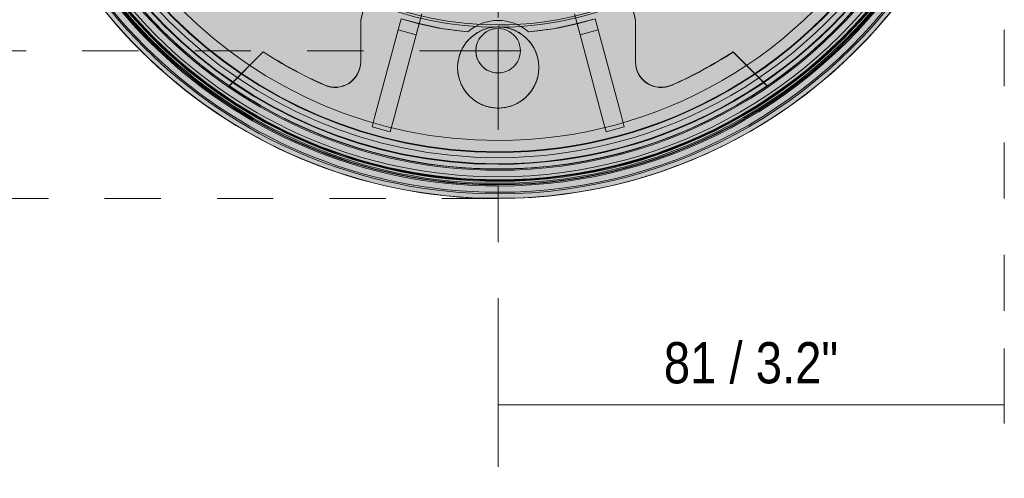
# Model space of a CAD drawing. Header units: millimetres. Extents: x -6753 to -5146, y -77 to 6798.
# Tile 6 of 7: x -5307 to -5150, y 6466 to 6539. Entities that reach past the tile are written whole.
import ezdxf

# ---------------------------------------------------------------- set-up
doc = ezdxf.new("R2010")
doc.units = ezdxf.units.MM
doc.linetypes.add('Dash', pattern=[18, 9, -9])
doc.layers.add('A-ANNO-DIMS', color=7, linetype='Dash', lineweight=9, true_color=0xd2d2d2)
for name, color, linetype, lineweight in [('A-ANNO-DIMS-3', 7, 'Continuous', 9), ('A-DETL-GENF', 7, 'Continuous', 9), ('E-LITE-EQPM', 7, 'Continuous', 20)]:
    doc.layers.add(name, color=color, linetype=linetype, lineweight=lineweight)
doc.styles.add('Arial Narrow', font='ARIALN.TTF', dxfattribs={"height": 6.600000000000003})
doc.dimstyles.new('FARO_-_2_2mm_Arial_Narrow_mm_Inch_Left', dxfattribs={"dimscale": 304.8, "dimtxt": 6.754644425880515, "dimasz": 0, "dimexe": 0.02952755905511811, "dimexo": 0.0625, "dimgap": 0.004921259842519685, "dimtad": 1, "dimdec": 0, "dimzin": 0, "dimdsep": 46, "dimtxsty": 'Arial Narrow', "dimblk1": 'NONE', "dimblk2": 'NONE', "dimsah": 1, "dimcen": 0.09, "dimadec": 0, "dimazin": 0, "dimtfac": 1, "dimtdec": 4, "dimtix": 1, "dimtmove": 0, "dimatfit": 3, "dimfxl": 0.00984251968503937, "dimfxlon": 1, "dimtvp": 1, "dimtolj": 1, "dimtzin": 0, "dimarcsym": 2})

# ---------------------------------------------------------------- blocks, each defined once
blk = doc.blocks.new('1_SCREEN_T - SCREEN 200-487859-Planta_PDF Fixing Hole')
at = {"layer": 'E-LITE-EQPM'}
for p, q in [((-12.65995843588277, -53.01637164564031), (-12.22280807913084, -51.38737964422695)), ((-12.65995843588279, -53.01637164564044), (-12.22280807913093, -51.38737964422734)), ((12.21035552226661, -51.38953654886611), (12.64646405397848, -53.01959219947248)), ((12.21035552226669, -51.3895365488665), (12.64646405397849, -53.01959219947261)), ((-22.01705917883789, -52.44246910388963), (-22.01705917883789, -59.0703725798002)), ((-22.0170591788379, -59.0703725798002), (-22.0170591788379, -52.44246910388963)), ((-22.017059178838, -52.44246910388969), (-22.017059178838, -52.44246910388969)), ((-15.54355181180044, -52.18705903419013), (-16.0264155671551, -53.98639691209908)), ((-16.02278059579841, -53.97285159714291), (-15.55353612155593, -52.22426444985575)), ((-15.5535361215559, -52.22426444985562), (-12.65605399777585, -53.00182219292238)), ((-12.64606968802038, -52.96461677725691), (-15.54355181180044, -52.18705903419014)), ((-13.12893344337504, -54.76395465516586), (-12.64606968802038, -52.96461677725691)), ((-12.65605399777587, -53.00182219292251), (-13.12529847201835, -54.75040934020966)), ((-12.65995843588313, -53.01637164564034), (-12.65995843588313, -53.01637164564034)), ((-12.65995843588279, -53.01637164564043), (-12.65995843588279, -53.01637164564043)), ((15.53049078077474, -52.19173847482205), (12.63241878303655, -52.96709477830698)), ((12.63241878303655, -52.96709477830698), (13.11391544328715, -54.76679896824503)), ((12.64237482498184, -53.00430776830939), (15.54044682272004, -52.22895146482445)), ((13.11029076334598, -54.75325089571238), (12.64237482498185, -53.00430776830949)), ((12.64646405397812, -53.01959219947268), (12.64646405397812, -53.01959219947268)), ((12.64646405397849, -53.0195921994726), (12.64646405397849, -53.0195921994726)), ((16.01198744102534, -53.99144266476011), (15.53049078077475, -52.19173847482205)), ((15.54044682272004, -52.22895146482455), (16.00836276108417, -53.97789459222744)), ((21.97680316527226, -59.07037257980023), (21.97680316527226, -52.44246910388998)), ((21.97680316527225, -52.44246910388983), (21.97680316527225, -59.07037257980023)), ((21.97680316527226, -52.44246910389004), (21.97680316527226, -52.44246910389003)), ((-16.0264155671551, -53.9863969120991), (-19.73776281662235, -67.81631810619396)), ((-19.73444931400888, -67.80397070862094), (-16.02278059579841, -53.97285159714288)), ((-16.84028069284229, -68.59387584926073), (-13.12893344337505, -54.76395465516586)), ((-13.12529847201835, -54.75040934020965), (-16.83696719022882, -68.5815284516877)), ((-13.12893344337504, -54.76395465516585), (-16.0264155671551, -53.98639691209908)), ((-13.12529847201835, -54.75040934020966), (-16.02278059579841, -53.97285159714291)), ((-4.854065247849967, -54.29040670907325), (-4.854065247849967, -54.29040670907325)), ((-4.854065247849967, -54.29040670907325), (-4.854065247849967, -54.29040670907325)), ((4.854065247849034, -54.2904067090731), (4.854065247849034, -54.2904067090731)), ((4.854065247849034, -54.2904067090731), (4.854065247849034, -54.2904067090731)), ((16.00836276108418, -53.97789459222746), (13.11029076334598, -54.75325089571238)), ((16.81145091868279, -68.58718576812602), (13.11029076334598, -54.75325089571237)), ((16.01198744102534, -53.9914426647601), (13.11391544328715, -54.76679896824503)), ((13.11391544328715, -54.76679896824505), (16.81475504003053, -68.59953567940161)), ((16.00836276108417, -53.97789459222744), (19.70952291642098, -67.8118294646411)), ((19.71282703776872, -67.82417937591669), (16.01198744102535, -53.99144266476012)), ((-37.61478166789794, -57.47518161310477), (-43.07773679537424, -62.93813674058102)), ((-43.07773679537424, -62.93813674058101), (-37.61478166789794, -57.47518161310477)), ((-37.61478166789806, -57.47518161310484), (-37.61478166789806, -57.47518161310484)), ((43.0538310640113, -62.95448702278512), (37.59044192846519, -57.49109788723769)), ((37.59044192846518, -57.49109788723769), (43.05383106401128, -62.9544870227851)), ((37.59044192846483, -57.49109788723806), (37.59044192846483, -57.49109788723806)), ((-43.07773679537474, -62.9381367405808), (-43.07773679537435, -62.93813674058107)), ((43.05383106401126, -62.95448702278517), (43.05383106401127, -62.95448702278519)), ((-20.19556072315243, -69.52225089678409), (-19.73444931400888, -67.80397070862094)), ((-19.73776281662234, -67.81631810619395), (-20.19556072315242, -69.52225089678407)), ((-16.83696719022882, -68.5815284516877), (-17.29807859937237, -70.29980863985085)), ((-17.29807859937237, -70.29980863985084), (-16.84028069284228, -68.59387584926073)), ((17.27125681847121, -70.3058157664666), (16.81145091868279, -68.58718576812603)), ((16.81475504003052, -68.59953567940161), (17.27125681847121, -70.30581576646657)), ((19.70952291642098, -67.81182946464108), (20.1693288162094, -69.53045946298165)), ((20.1693288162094, -69.53045946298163), (19.71282703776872, -67.82417937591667)), ((-20.19556072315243, -69.52225089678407), (-17.29807859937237, -70.29980863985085)), ((-20.19556072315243, -69.52225089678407), (-20.19556072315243, -69.52225089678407)), ((-17.29807859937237, -70.29980863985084), (-17.29807859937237, -70.29980863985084)), ((17.27125681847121, -70.30581576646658), (20.1693288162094, -69.53045946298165)), ((17.27125681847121, -70.30581576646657), (17.27125681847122, -70.30581576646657)), ((20.1693288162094, -69.53045946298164), (20.1693288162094, -69.53045946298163))]:
    blk.add_line(p, q, dxfattribs=at)
at = {"layer": 'E-LITE-EQPM', "flags": 128}
for points in [[(-4.854065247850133, -54.29040670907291), (-8.801548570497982, -53.79166248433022), (-12.6460696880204, -52.96461677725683)], [(12.63241878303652, -52.96709477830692), (8.79617155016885, -53.79254201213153), (4.854065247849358, -54.29040670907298)]]:
    blk.add_lwpolyline(points, dxfattribs=at)
at = {"layer": 'E-LITE-EQPM'}
for centre, radius, start, end in [((-2.114974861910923e-15, 0), 81.00000000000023, 90.00000000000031, 269.9999999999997), ((-2.114974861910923e-15, 0), 81.00000000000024, 269.9999999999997, 89.99999999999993), ((-2.114974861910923e-15, 0), 80.24437846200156, 90.00000000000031, 269.9999999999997), ((-2.114974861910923e-15, 0), 79.99839873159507, 89.99999999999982, 269.9999999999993), ((-2.114974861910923e-15, 0), 79.998398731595, 89.99999999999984, 269.9999999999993), ((-2.114974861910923e-15, 0), 79.99839873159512, 90.00000000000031, 269.9999999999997), ((-2.114974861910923e-15, 0), 78.99888798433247, 90.00000000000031, 269.9999999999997), ((-2.114974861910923e-15, 0), 78.81465005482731, 90.00000000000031, 269.9999999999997), ((-2.114974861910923e-15, 0), 80.24437846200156, 269.9999999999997, 89.99999999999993), ((-2.114974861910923e-15, 0), 79.99839873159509, 269.9999999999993, 89.99999999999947), ((-2.114974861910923e-15, 0), 79.998398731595, 269.9999999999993, 89.99999999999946), ((-2.114974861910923e-15, 0), 79.99839873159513, 269.9999999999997, 89.99999999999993), ((-2.114974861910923e-15, 0), 78.99888798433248, 269.9999999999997, 89.99999999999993), ((-2.114974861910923e-15, 0), 78.81465005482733, 269.9999999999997, 89.99999999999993), ((-2.114974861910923e-15, 0), 78.7479469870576, 90.00000000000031, 269.9999999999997), ((-2.114974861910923e-15, 0), 78.56072122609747, 90.00000000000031, 269.9999999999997), ((-2.114974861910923e-15, 0), 78.24330195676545, 90.00000000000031, 269.9999999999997), ((-2.114974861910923e-15, 0), 78.12861307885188, 90.00000000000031, 269.9999999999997), ((-2.114974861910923e-15, 0), 78.0957985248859, 90.00000000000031, 269.9999999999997), ((-2.114974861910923e-15, 0), 78.04678911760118, 90.00000000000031, 269.9999999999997), ((-2.114974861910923e-15, 0), 77.99839873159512, 90.00000000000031, 269.9999999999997), ((-2.114974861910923e-15, 0), 77.99839873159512, 90.00000000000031, 269.9999999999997), ((-2.114974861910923e-15, 0), 77.51359185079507, 89.99999999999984, 269.9999999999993), ((-2.114974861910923e-15, 0), 77.5135918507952, 90.00000000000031, 269.9999999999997), ((-2.114974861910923e-15, 0), 78.74794698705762, 269.9999999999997, 89.99999999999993), ((-2.114974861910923e-15, 0), 78.56072122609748, 269.9999999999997, 89.99999999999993), ((-2.114974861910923e-15, 0), 78.24330195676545, 269.9999999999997, 89.99999999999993), ((-2.114974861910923e-15, 0), 78.1286130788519, 269.9999999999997, 89.99999999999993), ((-2.114974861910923e-15, 0), 78.09579852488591, 269.9999999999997, 89.99999999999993), ((-2.114974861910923e-15, 0), 78.04678911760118, 269.9999999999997, 89.99999999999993), ((-2.114974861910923e-15, 0), 77.99839873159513, 269.9999999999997, 89.99999999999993), ((-2.114974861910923e-15, 0), 77.99839873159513, 269.9999999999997, 89.99999999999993), ((-2.114974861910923e-15, 0), 77.51359185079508, 269.9999999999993, 89.99999999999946), ((-2.114974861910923e-15, 0), 77.5135918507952, 269.9999999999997, 89.99999999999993), ((-2.114974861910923e-15, 0), 76.47233054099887, 90.00000000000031, 269.9999999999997), ((-2.114974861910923e-15, 0), 76.47233054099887, 90.00000000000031, 269.9999999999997), ((-2.114974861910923e-15, 0), 76.47233054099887, 269.9999999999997, 89.99999999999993), ((-2.114974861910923e-15, 0), 76.47233054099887, 269.9999999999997, 89.99999999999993), ((-2.114974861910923e-15, 0), 75.5135918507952, 90.00000000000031, 269.9999999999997), ((-2.114974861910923e-15, 0), 75.5135918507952, 90.00000000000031, 269.9999999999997), ((-2.114974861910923e-15, 0), 75.42487205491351, 90.00000000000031, 269.9999999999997), ((-2.114974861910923e-15, 0), 74.45584918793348, 90.00000000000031, 269.9999999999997), ((-2.114974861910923e-15, 0), 75.5135918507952, 269.9999999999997, 89.99999999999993), ((-2.114974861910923e-15, 0), 75.5135918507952, 269.9999999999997, 89.99999999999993), ((-2.114974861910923e-15, 0), 75.42487205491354, 269.9999999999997, 89.99999999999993), ((-2.114974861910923e-15, 0), 74.45584918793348, 269.9999999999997, 89.99999999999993), ((-2.114974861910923e-15, 0), 73.6149361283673, 90.00000000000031, 269.9999999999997), ((-2.114974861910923e-15, 0), 73.5183031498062, 90.00000000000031, 269.9999999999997), ((-2.114974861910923e-15, 0), 73.6149361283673, 269.9999999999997, 89.99999999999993), ((-2.114974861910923e-15, 0), 73.51830314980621, 269.9999999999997, 89.99999999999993), ((-2.114974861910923e-15, 0), 71.70502714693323, 90.00000000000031, 269.9999999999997), ((-2.114974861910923e-15, 0), 71.70502714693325, 269.9999999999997, 89.99999999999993), ((-2.114974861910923e-15, 0), 53.55439304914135, 90.00000000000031, 269.9999999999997), ((-2.114974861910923e-15, 0), 53.19667536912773, 90.00000000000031, 269.9999999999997), ((-2.114974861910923e-15, 0), 53.19667536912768, 90.00000000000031, 269.9999999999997), ((-2.114974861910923e-15, 0), 53.19667536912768, 90.00000000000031, 269.9999999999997), ((-2.114974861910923e-15, 0), 53.55439304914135, 269.9999999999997, 90.00000000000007), ((-2.114974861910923e-15, 0), 53.19667536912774, 269.9999999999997, 90.00000000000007), ((-2.114974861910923e-15, 0), 53.19667536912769, 269.9999999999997, 90.00000000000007), ((-2.114974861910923e-15, 0), 53.19667536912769, 269.9999999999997, 90.00000000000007), ((-3.987600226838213e-15, 0.02012800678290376), 76.28521814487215, 179.9999999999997, 359.9999999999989), ((-0.02012800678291, -57.3258300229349), 22.53246979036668, 12.51677866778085, 167.4832213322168), ((-0.02012800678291, -57.3258300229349), 22.53246979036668, 12.51677866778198, 167.4832213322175), ((-3.987600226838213e-15, 0.02012800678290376), 76.28521814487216, 214.3809827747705, 235.6190172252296), ((-3.987600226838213e-15, 0.02012800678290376), 76.28521814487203, 304.3592299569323, 325.6190172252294), ((-9.537861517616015e-16, 1.134553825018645e-16), 54.5069739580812, 256.5696537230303, 264.89081199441), ((-9.537861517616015e-16, 1.134553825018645e-16), 54.50697395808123, 256.5696537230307, 264.8908119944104), ((-9.537861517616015e-16, 1.134553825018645e-16), 54.5069739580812, 256.5696537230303, 264.89081199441), ((-1.286998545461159e-13, -60.00922283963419), 6.500000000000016, 359.9999999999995, 179.9999999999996), ((-1.468221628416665e-13, -59.86151985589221), 7.389130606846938, 48.93462964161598, 131.065370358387), ((-1.468221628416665e-13, -59.86151985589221), 7.389130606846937, 48.93462964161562, 131.0653703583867), ((-1.468221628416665e-13, -59.86151985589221), 7.389130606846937, 48.93462964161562, 131.0653703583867), ((-1.468221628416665e-13, -59.86151985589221), 7.389130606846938, 48.93462964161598, 131.065370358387), ((-9.537861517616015e-16, 1.134553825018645e-16), 54.50697395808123, 275.1091880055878, 283.4157630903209), ((-9.537861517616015e-16, 1.134553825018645e-16), 54.5069739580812, 275.1091880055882, 283.4157630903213), ((-9.537861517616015e-16, 1.134553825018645e-16), 54.50697395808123, 275.1091880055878, 283.4157630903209), ((-0.02012800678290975, -57.3258300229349), 3.56233797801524, 90.00000000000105, 269.9999999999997), ((-0.02012800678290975, -57.3258300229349), 3.562337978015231, 90.0000000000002, 269.9999999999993), ((-0.02012800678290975, -57.3258300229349), 3.562337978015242, 270.0000000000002, 90.00000000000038), ((-0.02012800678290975, -57.3258300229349), 3.562337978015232, 269.9999999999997, 89.99999999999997), ((-2.646698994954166e-15, 0.0201280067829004), 68.70649480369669, 236.8063462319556, 246.1543916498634), ((-2.646698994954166e-15, 0.0201280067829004), 68.7064948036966, 236.8063462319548, 246.1543916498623), ((-2.646698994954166e-15, 0.0201280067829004), 68.7064948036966, 293.8129462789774, 303.1694018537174), ((-2.646698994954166e-15, 0.0201280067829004), 68.7064948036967, 293.8129462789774, 303.1694018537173), ((-26.11822277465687, -59.07037257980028), 4.101163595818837, 246.1543916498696, 1.653888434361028e-13), ((-26.11822277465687, -59.07037257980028), 4.101163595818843, 246.1543916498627, 359.9999999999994), ((26.07796676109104, -59.07037257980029), 4.10116359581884, 180.0000000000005, 293.812946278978), ((26.07796676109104, -59.07037257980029), 4.101163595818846, 180.0000000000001, 293.8129462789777), ((-1.286998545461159e-13, -60.00922283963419), 6.500000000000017, 179.9999999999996, 359.9999999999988), ((-6.556484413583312e-16, 0.02012800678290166), 76.28521814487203, 235.619017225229, 304.3592299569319)]:
    blk.add_arc(centre, radius, start, end, dxfattribs=at)
for points, knots in [([(-1.145905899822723e-13, -53.50922283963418), (-0.333298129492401, -53.50922283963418), (-0.8205021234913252, -53.54771853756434), (-1.434655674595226, -53.66390869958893), (-1.8757632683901, -53.78034252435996), (-2.295771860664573, -53.92291760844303), (-2.693572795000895, -54.08851831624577), (-3.006022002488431, -54.24322951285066), (-3.244298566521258, -54.37555113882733), (-3.417278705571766, -54.47880628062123), (-3.58397415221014, -54.58539406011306), (-3.79758463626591, -54.73122824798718), (-4.049636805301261, -54.9203563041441), (-4.330414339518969, -55.15725194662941), (-4.592798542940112, -55.40501265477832), (-4.835491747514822, -55.66086391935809), (-5.057516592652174, -55.92147859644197), (-5.261637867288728, -56.18793101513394), (-5.449847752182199, -56.46161089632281), (-5.621533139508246, -56.74068659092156), (-5.827371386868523, -57.1158989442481), (-6.134194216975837, -57.7891142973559), (-6.422362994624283, -58.78047037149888), (-6.500000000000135, -59.60139703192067), (-6.500000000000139, -60.00922283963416)], [0, 0, 0, 0, 0.07142857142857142, 0.1071428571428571, 0.1428571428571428, 0.1785714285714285, 0.2142857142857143, 0.25, 0.2678571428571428, 0.2857142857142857, 0.3035714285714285, 0.3214285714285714, 0.3571428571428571, 0.3928571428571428, 0.4285714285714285, 0.4642857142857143, 0.5, 0.5357142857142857, 0.5714285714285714, 0.6071428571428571, 0.6428571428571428, 0.7142857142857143, 0.8571428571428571, 1, 1, 1, 1]), ([(6.499999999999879, -60.00922283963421), (6.49999999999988, -59.60139703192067), (6.422362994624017, -58.78047037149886), (6.134194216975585, -57.78911429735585), (5.827371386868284, -57.11589894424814), (5.621533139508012, -56.74068659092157), (5.449847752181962, -56.46161089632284), (5.261637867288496, -56.18793101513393), (5.057516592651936, -55.92147859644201), (4.835491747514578, -55.66086391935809), (4.592798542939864, -55.40501265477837), (4.330414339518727, -55.15725194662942), (4.049636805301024, -54.92035630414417), (3.797584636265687, -54.7312282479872), (3.583974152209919, -54.58539406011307), (3.417278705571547, -54.47880628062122), (3.244298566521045, -54.37555113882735), (3.006022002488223, -54.24322951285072), (2.693572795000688, -54.08851831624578), (2.295771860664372, -53.92291760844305), (1.875763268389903, -53.78034252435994), (1.434655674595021, -53.663908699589), (0.8205021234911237, -53.54771853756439), (0.3332981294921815, -53.50922283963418), (-1.14650639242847e-13, -53.50922283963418)], [0, 0, 0, 0, 0.1428571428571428, 0.2857142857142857, 0.3571428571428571, 0.3928571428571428, 0.4285714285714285, 0.4642857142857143, 0.5, 0.5357142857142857, 0.5714285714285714, 0.6071428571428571, 0.6428571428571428, 0.6785714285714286, 0.6964285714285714, 0.7142857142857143, 0.7321428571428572, 0.75, 0.7857142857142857, 0.8214285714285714, 0.8571428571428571, 0.8928571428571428, 0.9285714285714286, 1, 1, 1, 1]), ([(-6.500000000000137, -60.00922283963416), (-6.500000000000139, -60.40178244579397), (-6.428095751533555, -61.20084637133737), (-6.148903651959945, -62.1890731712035), (-5.843524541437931, -62.87017705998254), (-5.636400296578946, -63.25223623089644), (-5.462824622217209, -63.53702458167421), (-5.271330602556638, -63.81737459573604), (-5.062318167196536, -64.09128525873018), (-4.83414803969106, -64.35932938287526), (-4.584852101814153, -64.62159036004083), (-4.314585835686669, -64.87554641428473), (-4.024280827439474, -65.11843600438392), (-3.712353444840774, -65.34963654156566), (-3.377873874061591, -65.56752438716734), (-3.019700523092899, -65.77025016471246), (-2.639384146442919, -65.95435327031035), (-2.238848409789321, -66.11667712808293), (-1.820800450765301, -66.25424604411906), (-1.386874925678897, -66.36490412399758), (-0.78781172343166, -66.47403851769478), (-0.318627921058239, -66.50922283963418), (-1.840059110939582e-13, -66.5092228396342)], [0, 0, 0, 0, 0.1428571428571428, 0.2857142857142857, 0.3571428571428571, 0.3928571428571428, 0.4285714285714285, 0.4642857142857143, 0.5, 0.5357142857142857, 0.5714285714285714, 0.6071428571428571, 0.6428571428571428, 0.6785714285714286, 0.7142857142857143, 0.75, 0.7857142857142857, 0.8214285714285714, 0.8571428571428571, 0.8928571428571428, 0.9285714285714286, 1, 1, 1, 1]), ([(-1.840172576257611e-13, -66.5092228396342), (0.3186279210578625, -66.5092228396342), (0.7878117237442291, -66.47403852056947), (1.386874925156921, -66.36490411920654), (1.820800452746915, -66.2542460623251), (2.238848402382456, -66.11667706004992), (2.639384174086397, -65.95435352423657), (3.019700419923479, -65.77024921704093), (3.318178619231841, -65.6013148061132), (3.545113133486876, -65.45857563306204), (3.764341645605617, -65.31110590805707), (4.024280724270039, -65.11843505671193), (4.314585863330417, -64.87554666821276), (4.584852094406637, -64.62159029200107), (4.834148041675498, -64.35932940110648), (5.062318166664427, -64.09128525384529), (5.27133060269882, -63.81737459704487), (5.462824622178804, -63.5370245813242), (5.636400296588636, -63.2522362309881), (5.84352454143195, -62.87017705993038), (6.148903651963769, -62.18907317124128), (6.428095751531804, -61.20084637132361), (6.499999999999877, -60.40178244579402), (6.499999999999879, -60.00922283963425)], [0, 0, 0, 0, 0.07142857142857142, 0.1071428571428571, 0.1428571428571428, 0.1785714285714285, 0.2142857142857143, 0.25, 0.2857142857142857, 0.3035714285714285, 0.3214285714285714, 0.3571428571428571, 0.3928571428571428, 0.4285714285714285, 0.4642857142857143, 0.5, 0.5357142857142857, 0.5714285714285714, 0.6071428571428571, 0.6428571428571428, 0.7142857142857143, 0.8571428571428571, 1, 1, 1, 1])]:
    blk.add_open_spline(points, degree=3, knots=knots, dxfattribs=at)
blk = doc.blocks.new('DIMBLOCK11-Planta_PDF Fixing Hole')
at = {"layer": 'A-ANNO-DIMS-3', "color": 251, "true_color": 0x5b5b5b, "transparency": 16777216}
for p, q in [((-5230.781139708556, 6477.344359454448), (-5230.781139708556, 6486.677692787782)), ((-5149.781139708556, 6477.344359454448), (-5149.781139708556, 6486.677692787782)), ((-5230.781139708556, 6477.677692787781), (-5149.781139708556, 6477.677692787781)), ((-5230.781139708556, 6477.677692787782), (-5230.781139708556, 6474.677692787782)), ((-5149.781139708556, 6477.677692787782), (-5149.781139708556, 6474.677692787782))]:
    blk.add_line(p, q, dxfattribs=at)
at = {"layer": 'A-ANNO-DIMS-3', "color": 0, "transparency": 16777216, "insert": (-5204.272903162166, 6487.707591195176), "char_height": 6.600000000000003, "width": 33.58023228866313, "attachment_point": 1, "line_spacing_factor": 0.9746961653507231, "style": 'Arial Narrow'}
blk.add_mtext('81 / 3.2"', dxfattribs=at)
blk = doc.blocks.new('_None')

msp = doc.modelspace()

# ---------------------------------------------------------------- hatches: boundary and pattern name
at = {"layer": 'A-DETL-GENF', "true_color": 0xffffff}
h = msp.add_hatch(color=7, dxfattribs=at)
edge = h.paths.add_edge_path(flags=0)
edge.add_arc((-5230.781139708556, 6591.72858247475), 80.98576609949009, 1.590277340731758e-13, 180.0000000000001)
edge.add_arc((-5230.781139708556, 6591.72858247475), 80.98576609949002, 180.0000000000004, 360.0000000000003)
h = msp.add_hatch(color=7, dxfattribs=at)
edge = h.paths.add_edge_path(flags=0)
edge.add_arc((-5230.781139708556, 6591.72858247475), 25.00000000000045, 180, 359.9999999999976)
edge.add_arc((-5230.781139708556, 6591.72858247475), 25, 0, 180)
edge = h.paths.add_edge_path(flags=0)
edge.add_arc((-5173.435181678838, 6591.708454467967), 3.562337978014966, 0, 180)
edge.add_arc((-5173.435181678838, 6591.708454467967), 3.562337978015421, 180, 360)
edge = h.paths.add_edge_path(flags=0)
edge.add_arc((-5230.80126771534, 6534.382624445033), 3.562337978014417, 89.99999999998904, 270.0000000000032)
edge.add_arc((-5230.801267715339, 6534.382624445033), 3.562337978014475, 269.9999999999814, 449.9999999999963)
edge = h.paths.add_edge_path(flags=0)
edge.add_arc((-5288.127097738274, 6591.708454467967), 3.562337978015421, 0, 180)
edge.add_arc((-5288.127097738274, 6591.708454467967), 3.562337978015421, 180, 360)
edge = h.paths.add_edge_path(flags=0)
edge.add_arc((-5230.801267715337, 6649.074540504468), 3.562337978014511, 269.9999999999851, 450.0000000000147)
edge.add_arc((-5230.801267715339, 6649.074540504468), 3.562337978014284, 89.99999999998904, 269.999999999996)
edge = h.paths.add_edge_path(flags=0)
edge.add_line((-5288.332621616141, 6554.138140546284), (-5293.796010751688, 6548.674751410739))
edge.add_arc((-5230.82139572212, 6591.72858247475), 76.28521814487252, 145.6190172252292, 214.3592299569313, ccw=False)
edge.add_line((-5293.779660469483, 6634.806319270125), (-5288.316705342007, 6629.343364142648))
edge.add_arc((-5230.821395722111, 6591.728582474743), 68.70649480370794, 146.8063462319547, 156.1543916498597)
edge.add_arc((-5289.911896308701, 6617.846805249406), 4.101163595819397, 156.1543916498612, 269.9999999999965)
edge.add_line((-5289.911896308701, 6613.745641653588), (-5283.283992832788, 6613.745641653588))
edge.add_arc((-5288.167353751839, 6591.748710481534), 22.53246979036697, -77.48322133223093, 77.4832213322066, ccw=False)
edge.add_line((-5283.283992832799, 6569.751779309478), (-5289.911896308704, 6569.751779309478))
edge.add_arc((-5289.911896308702, 6565.650615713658), 4.101163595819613, 90.00000000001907, 203.8129462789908)
edge.add_arc((-5230.821395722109, 6591.728582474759), 68.70649480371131, 203.8129462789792, 213.1694018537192)
edge = h.paths.add_edge_path(flags=0)
edge.add_arc((-5230.78113970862, 6591.728582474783), 68.70649480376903, 326.8305981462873, 336.1870537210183)
edge.add_arc((-5171.690639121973, 6565.650615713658), 4.101163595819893, 336.187053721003, 449.9999999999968)
edge.add_line((-5171.690639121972, 6569.751779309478), (-5178.318542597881, 6569.751779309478))
edge.add_arc((-5173.435181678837, 6591.748710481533), 22.53246979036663, 102.51677866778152, 257.48322133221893, ccw=False)
edge.add_line((-5178.318542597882, 6613.745641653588), (-5171.690639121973, 6613.745641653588))
edge.add_arc((-5171.690639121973, 6617.846805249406), 4.101163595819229, 270.000000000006, 383.8456083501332)
edge.add_arc((-5230.781139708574, 6591.728582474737), 68.70649480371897, 23.84560835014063, 33.19365376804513)
edge.add_line((-5173.285830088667, 6629.343364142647), (-5167.822874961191, 6634.806319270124))
edge.add_arc((-5230.781139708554, 6591.72858247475), 76.28521814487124, -34.35922995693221, 34.38098277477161, ccw=False)
edge.add_line((-5167.806524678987, 6548.674751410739), (-5173.269913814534, 6554.138140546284))
edge = h.paths.add_edge_path(flags=0)
edge.add_line((-5193.190697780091, 6534.177100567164), (-5187.727308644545, 6528.713711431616))
edge.add_arc((-5230.781139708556, 6591.688326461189), 76.28521814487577, 235.6190172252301, 304.3592299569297, ccw=False)
edge.add_line((-5273.858876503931, 6528.730061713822), (-5268.395921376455, 6534.193016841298))
edge.add_arc((-5230.781139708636, 6591.688326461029), 68.7064948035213, 236.8063462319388, 246.1543916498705)
edge.add_arc((-5256.899362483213, 6532.597825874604), 4.10116359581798, 246.1543916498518, 360)
edge.add_line((-5252.798198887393, 6532.597825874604), (-5252.798198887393, 6539.225729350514))
edge.add_arc((-5230.801267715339, 6534.342368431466), 22.53246979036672, 12.51677866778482, 167.4832213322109, ccw=False)
edge.add_line((-5208.804336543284, 6539.225729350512), (-5208.804336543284, 6532.597825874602))
edge.add_arc((-5204.703172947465, 6532.597825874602), 4.101163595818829, 180, 293.8129462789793)
edge.add_arc((-5230.781139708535, 6591.688326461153), 68.70649480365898, 293.8129462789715, 303.1694018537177)
edge = h.paths.add_edge_path(flags=0)
edge.add_arc((-5230.781139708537, 6591.728582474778), 68.70649480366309, 56.8305981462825, 66.18705372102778)
edge.add_arc((-5204.703172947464, 6650.819083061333), 4.101163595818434, 66.1870537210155, 180)
edge.add_line((-5208.804336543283, 6650.819083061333), (-5208.804336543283, 6644.191179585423))
edge.add_arc((-5230.801267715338, 6649.074540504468), 22.53246979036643, 192.5167786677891, 347.4832213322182, ccw=False)
edge.add_line((-5252.798198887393, 6644.19117958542), (-5252.798198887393, 6650.819083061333))
edge.add_arc((-5256.899362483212, 6650.819083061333), 4.101163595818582, 0, 113.8456083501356)
edge.add_arc((-5230.781139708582, 6591.728582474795), 68.70649480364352, 113.8456083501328, 123.1936537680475)
edge.add_line((-5268.395921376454, 6649.223892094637), (-5273.858876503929, 6654.686847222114))
edge.add_arc((-5230.781139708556, 6591.72858247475), 76.28521814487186, 55.64077004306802, 124.38098277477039, ccw=False)
edge.add_line((-5187.727308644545, 6654.703197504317), (-5193.19069778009, 6649.239808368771))

# ---------------------------------------------------------------- linework, layer by layer
at = {"layer": 'A-ANNO-DIMS'}
for p, q in [((-5149.781139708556, 6591.708454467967), (-5149.781139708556, 6465.890406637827)), ((-5230.781139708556, 6566.72858247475), (-5230.781139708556, 6465.890406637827)), ((-5234.363605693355, 6534.382624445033), (-5371.363605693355, 6534.382624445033)), ((-5230.781139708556, 6510.708454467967), (-5371.363605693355, 6510.708454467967))]:
    msp.add_line(p, q, dxfattribs=at)
at = {"layer": 'E-LITE-EQPM'}
for p, q in [((-5252.798198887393, 6539.225729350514), (-5252.798198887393, 6532.597825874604)), ((-5208.804336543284, 6532.597825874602), (-5208.804336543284, 6539.225729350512)), ((-5230.801267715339, 6537.944962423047), (-5230.801267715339, 6530.820286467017)), ((-5268.395921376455, 6534.193016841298), (-5273.858876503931, 6528.730061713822)), ((-5234.363605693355, 6534.382624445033), (-5227.238929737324, 6534.382624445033)), ((-5187.727308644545, 6528.713711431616), (-5193.190697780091, 6534.177100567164))]:
    msp.add_line(p, q, dxfattribs=at)
at = {"layer": 'E-LITE-EQPM', "color": 253, "true_color": 0xaaaaaa}
msp.add_arc((-5230.781139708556, 6591.72858247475), 80.98576609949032, 180, 0, dxfattribs=at)
at = {"layer": 'E-LITE-EQPM'}
for centre, radius, start, end in [((-5230.801267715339, 6534.342368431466), 22.53246979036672, 12.51677866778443, 167.4832213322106), ((-5230.80126771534, 6534.382624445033), 3.562337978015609, 89.9999999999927, 270.0000000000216), ((-5230.801267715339, 6534.382624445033), 3.56233797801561, 270.0000000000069, 90.00000000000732), ((-5230.781139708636, 6591.688326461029), 68.70649480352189, 236.8063462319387, 246.1543916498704), ((-5230.781139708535, 6591.688326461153), 68.7064948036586, 293.8129462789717, 303.1694018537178), ((-5256.899362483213, 6532.597825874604), 4.101163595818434, 246.1543916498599, 0), ((-5204.703172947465, 6532.597825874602), 4.101163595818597, 180, 293.8129462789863), ((-5230.781139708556, 6591.688326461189), 76.2852181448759, 235.6190172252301, 304.3592299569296)]:
    msp.add_arc(centre, radius, start, end, dxfattribs=at)

# ---------------------------------------------------------------- block references
msp.add_blockref('1_SCREEN_T - SCREEN 200-487859-Planta_PDF Fixing Hole', (-5230.781139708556, 6591.708454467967), dxfattribs=at)

# ---------------------------------------------------------------- dimensions: what is measured, and where the dimension line sits
at = {"layer": 'A-ANNO-DIMS', "color": 251, "linetype": 'Continuous', "true_color": 0x5b5b5b}
dim = msp.add_linear_dim(base=(-5149.781139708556, 6477.677692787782), p1=(-5230.781139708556, 6474.677692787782), p2=(-5149.781139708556, 6474.677692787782), dimstyle='FARO_-_2_2mm_Arial_Narrow_mm_Inch_Left', override={"dimpost": '<>', "dimfxl": 81}, dxfattribs=at)
dim.commit()
dim.dimension.update_dxf_attribs({"geometry": 'DIMBLOCK11-Planta_PDF Fixing Hole', "text_midpoint": (-5190.281139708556, 6483.45013483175)})

doc.saveas('drawing.dxf')
